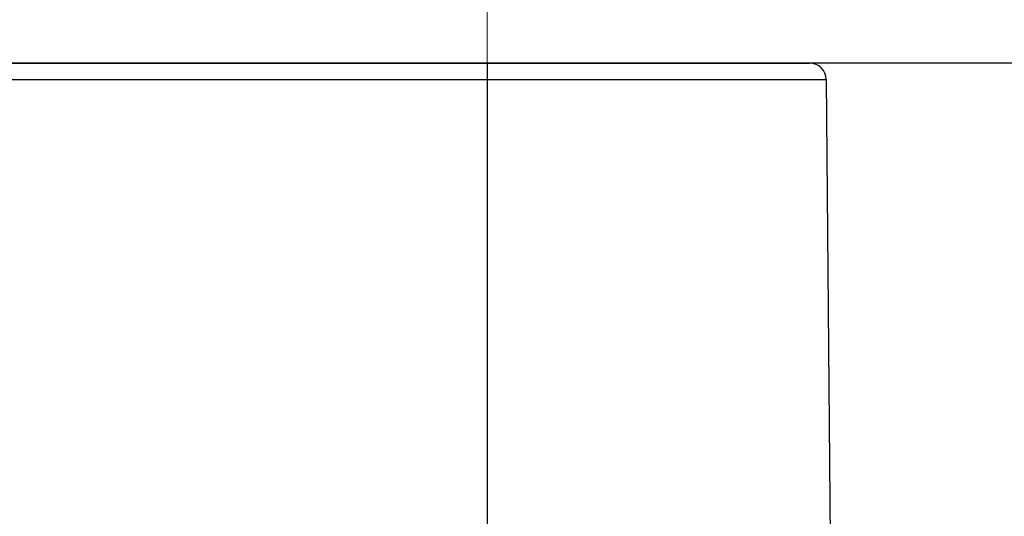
# Model space of a CAD drawing. Header units: millimetres. Extents: x 0 to 1300, y 0 to 891.
# Tile 140 of 146: x 880.68 to 889.57, y 499.9 to 504.39. Entities that reach past the tile are written whole.
import ezdxf

# ---------------------------------------------------------------- set-up
doc = ezdxf.new("R2010")
doc.units = ezdxf.units.MM
doc.header["$LTSCALE"] = 0.545669
doc.linetypes.add('CENTER', pattern=[50.8, 31.75, -6.35, 6.35, -6.35])
doc.layers.add('NoLayerName_001', color=7, linetype='Continuous')
doc.styles.get("Standard").update_dxf_attribs({"font": 'txt', "bigfont": 'extfont2'})
doc.dimstyles.get("Standard").update_dxf_attribs({"dimtxt": 2.5, "dimasz": 2.5, "dimexe": 1, "dimexo": 1, "dimtad": 1, "dimdec": 3, "dimzin": 0, "dimdsep": 46, "dimtxsty": 'Standard', "dimcen": 2.5, "dimadec": 3, "dimazin": 0, "dimtfac": 0.75, "dimtdec": 3, "dimtmove": 0, "dimatfit": 3, "dimfxl": 1, "dimarcsym": 0})

# ---------------------------------------------------------------- blocks, each defined once
blk = doc.blocks.new('_OPEN30')
at = {"color": 0, "linetype": 'ByBlock', "lineweight": -2}
for p, q in [((-1, 0.267949), (0, 0)), ((0, 0), (-1, -0.267949)), ((0, 0), (-1, 0))]:
    blk.add_line(p, q, dxfattribs=at)
blk = doc.blocks.new('*D108')
at = {"layer": 'Defpoints', "color": 0}
for p in [(948.8193, 600), (886, 464.6), (975.2971, 464.6)]:
    blk.add_point(p, dxfattribs=at)
at = {"layer": 'NoLayerName_001', "color": 0, "linetype": 'Continuous', "lineweight": 13}
for p, q in [((951.8193, 600), (978.2971, 600)), ((975.2971, 594), (975.2971, 470.6)), ((889, 464.6), (978.2971, 464.6))]:
    blk.add_line(p, q, dxfattribs=at)
at = {"layer": 'NoLayerName_001', "color": 0, "lineweight": 13, "xscale": 6, "yscale": 6, "zscale": 6}
for p, rotation in [((975.2971, 600), 90), ((975.2971, 464.6), 270)]:
    blk.add_blockref('_OPEN30', p, dxfattribs=dict(at, rotation=rotation))
at = {"layer": 'NoLayerName_001', "color": 0, "lineweight": 13, "insert": (967.4971, 532.3), "char_height": 9.6, "attachment_point": 5, "rotation": 90}
blk.add_mtext('\\W0.8593;１３６', dxfattribs=at)

msp = doc.modelspace()

# ---------------------------------------------------------------- linework, layer by layer
at = {"layer": 'NoLayerName_001', "color": 4, "linetype": 'CENTER', "lineweight": 13}
msp.add_line((884.9, 506.75000077), (884.9, 493.99869169), dxfattribs=at)
at = {"layer": 'NoLayerName_001', "color": 7, "linetype": 'Continuous', "lineweight": 25}
msp.add_line((895.60692109, 504), (854.39307891, 504), dxfattribs=at)
at = {"layer": 'NoLayerName_001', "color": 60, "linetype": 'Continuous', "lineweight": 25}
for p, q in [((862.18796759, 504), (887.81203241, 504)), ((884.89949494, 504), (884.89949494, 499.50000077)), ((862.0379733, 503.85130898), (887.9620267, 503.85130898)), ((887.9620267, 503.85130898), (888, 499.5))]:
    msp.add_line(p, q, dxfattribs=at)
msp.add_arc((887.81203241, 503.85), 0.15, 0.5, 90, dxfattribs=at)

# ---------------------------------------------------------------- dimensions: what is measured, and where the dimension line sits
at = {"layer": 'NoLayerName_001', "color": 3, "linetype": 'Continuous', "lineweight": 13}
dim = msp.add_linear_dim(base=(975.29712569, 464.6), p1=(948.81931393, 600), p2=(886, 464.6), angle=270, text='\\W0.8593;１３６', dimstyle='Standard', override={"dimtxt": 9.6, "dimasz": 6, "dimexe": 3, "dimexo": 3, "dimgap": 3, "dimdec": 8, "dimzin": 8, "dimblk": 'OPEN30', "dimclrd": 0, "dimclre": 0, "dimclrt": 0, "dimtp": 0, "dimtm": 0, "dimlwd": 13, "dimlwe": 13}, dxfattribs=at)
dim.commit()
dim.dimension.update_dxf_attribs({"geometry": '*D108', "text_midpoint": (975.29712569, 532.29999979), "dimtype": 160})

doc.saveas('drawing.dxf')
